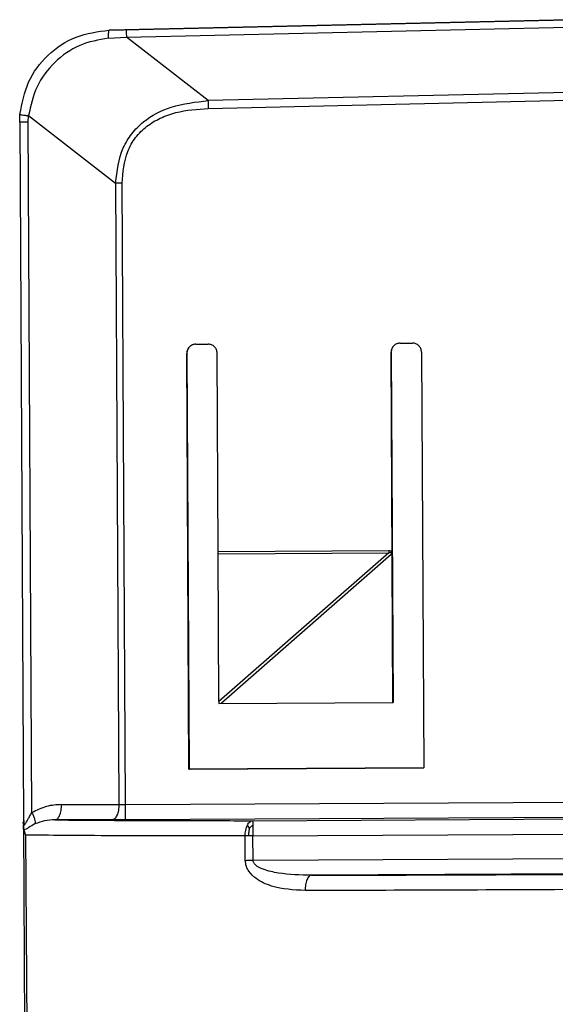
# Model space of a CAD drawing. Header units: millimetres. Extents: x -353 to -36, y 81 to 369.
# Tile 21 of 45: x -306 to -288, y 325 to 357. Entities that reach past the tile are written whole.
import ezdxf

# ---------------------------------------------------------------- set-up
doc = ezdxf.new("R2010")
doc.units = ezdxf.units.MM

msp = doc.modelspace()

# ---------------------------------------------------------------- linework, layer by layer
at = {"color": 7, "linetype": 'Continuous', "lineweight": 25}
for p, q in [((-302.738, 356.684), (-287.687, 357.027)), ((-287.659, 357.028), (-302.71, 356.685)), ((-302.171, 356.454), (-287.687, 356.784)), ((-302.757, 356.419), (-302.171, 356.454)), ((-302.71, 356.685), (-302.738, 356.684)), ((-299.492, 354.376), (-302.171, 356.454)), ((-287.679, 354.645), (-299.492, 354.376)), ((-299.487, 354.119), (-287.678, 354.388)), ((-305.669, 353.669), (-305.66, 353.923)), ((-305.387, 353.671), (-305.379, 353.882)), ((-305.379, 353.882), (-302.525, 351.667)), ((-305.669, 353.669), (-305.548, 330.777)), ((-305.267, 331.023), (-305.387, 353.671)), ((-302.525, 351.667), (-302.417, 331.295)), ((-302.2, 331.295), (-302.308, 351.668)), ((-293.194, 346.424), (-292.794, 346.426)), ((-300.12, 332.456), (-300.193, 346.087)), ((-300.193, 346.087), (-300.187, 346.087)), ((-300.187, 346.087), (-300.115, 332.456)), ((-300.16, 346.088), (-300.155, 346.088)), ((-299.894, 346.388), (-299.494, 346.39)), ((-299.158, 339.582), (-299.193, 346.092)), ((-293.432, 334.641), (-293.493, 346.122)), ((-293.493, 346.122), (-293.487, 346.122)), ((-293.487, 346.122), (-293.426, 334.641)), ((-292.493, 346.128), (-292.421, 332.496)), ((-293.563, 339.612), (-299.158, 339.582)), ((-293.563, 339.612), (-293.563, 339.545)), ((-299.158, 339.515), (-299.158, 339.582)), ((-299.158, 339.515), (-293.563, 339.545)), ((-299.137, 334.669), (-299.158, 339.515)), ((-293.563, 339.545), (-299.137, 334.669)), ((-293.486, 339.494), (-299.068, 334.611)), ((-299.137, 334.669), (-299.137, 334.611)), ((-299.137, 334.611), (-293.432, 334.641)), ((-293.432, 334.641), (-293.426, 334.641)), ((-292.421, 332.496), (-300.12, 332.456)), ((-300.12, 332.456), (-300.115, 332.456)), ((-300.115, 332.456), (-292.415, 332.497)), ((-300.088, 332.457), (-300.083, 332.457)), ((-302.2, 331.295), (-255.852, 331.541)), ((-304.297, 331.293), (-302.417, 331.295)), ((-255.85, 331.041), (-302.199, 330.795)), ((-298.023, 330.766), (-215.346, 331.204)), ((-305.547, 330.627), (-305.351, 293.556)), ((-302.632, 330.794), (-304.512, 330.792)), ((-298.135, 330.519), (-298.203, 330.617)), ((-298.022, 330.266), (-215.344, 330.704)), ((-305.538, 330.466), (-305.474, 330.296)), ((-305.474, 330.296), (-305.279, 293.556)), ((-298.272, 329.465), (-298.277, 330.265)), ((-298.154, 330.265), (-298.277, 330.265)), ((-298.022, 330.266), (-298.154, 330.265)), ((-298.018, 329.467), (-298.022, 330.266)), ((-298.018, 329.467), (-216.67, 329.898)), ((-216.668, 329.398), (-296.106, 328.977))]:
    msp.add_line(p, q, dxfattribs=at)
for points, knots in [([(-305.66, 353.923), (-305.592, 354.286), (-305.456, 355.009), (-304.777, 355.905), (-303.844, 356.539), (-303.108, 356.636), (-302.738, 356.684)], [0, 0, 0, 0, 0.249699, 0.498255, 0.747733, 1, 1, 1, 1]), ([(-302.757, 356.419), (-303.081, 356.363), (-303.733, 356.25), (-304.553, 355.66), (-305.166, 354.855), (-305.309, 354.206), (-305.379, 353.882)], [0, 0, 0, 0, 0.24757, 0.498136, 0.749658, 1, 1, 1, 1]), ([(-302.757, 356.419), (-302.756, 356.456), (-302.755, 356.533), (-302.751, 356.617), (-302.745, 356.674), (-302.74, 356.681), (-302.738, 356.684)], [0, 0, 0, 0, 0.245375, 0.5, 0.754625, 1, 1, 1, 1]), ([(-302.525, 351.667), (-302.478, 352.066), (-302.409, 352.647), (-302.006, 353.303), (-301.506, 353.807), (-300.651, 354.243), (-299.901, 354.329), (-299.492, 354.376)], [0, 0, 0, 0, 0.261513, 0.381846, 0.501918, 0.729124, 1, 1, 1, 1]), ([(-305.66, 353.923), (-305.657, 353.921), (-305.65, 353.916), (-305.59, 353.906), (-305.5, 353.895), (-305.419, 353.886), (-305.379, 353.882)], [0, 0, 0, 0, 0.244993, 0.5, 0.755007, 1, 1, 1, 1]), ([(-302.308, 351.668), (-302.281, 352.024), (-302.24, 352.557), (-301.885, 353.176), (-301.514, 353.546), (-301.058, 353.817), (-300.385, 354.056), (-299.844, 354.094), (-299.487, 354.119)], [0, 0, 0, 0, 0.249041, 0.373201, 0.497221, 0.616852, 0.747369, 1, 1, 1, 1]), ([(-293.458, 339.579), (-293.464, 339.584), (-293.477, 339.595), (-293.513, 339.609), (-293.543, 339.611), (-293.563, 339.612)], [0, 0, 0, 0, 0.2160308, 0.4480886, 1, 1, 1, 1]), ([(-293.486, 339.494), (-293.485, 339.5), (-293.481, 339.511), (-293.48, 339.527), (-293.483, 339.538), (-293.488, 339.544), (-293.494, 339.549), (-293.505, 339.553), (-293.529, 339.554), (-293.549, 339.549), (-293.563, 339.545)], [0, 0, 0, 0, 0.14815, 0.265236, 0.359253, 0.402262, 0.445539, 0.541494, 0.661684, 1, 1, 1, 1]), ([(-293.458, 339.579), (-293.46, 339.565), (-293.463, 339.534), (-293.478, 339.508), (-293.486, 339.494)], [0, 0, 0, 0, 0.450867, 1, 1, 1, 1]), ([(-304.297, 331.293), (-304.464, 331.284), (-304.804, 331.267), (-305.111, 331.105), (-305.267, 331.023)], [0, 0, 0, 0, 0.492182, 1, 1, 1, 1]), ([(-305.468, 330.685), (-305.44, 330.737), (-305.392, 330.826), (-305.323, 330.943), (-305.282, 331.001), (-305.267, 331.023)], [0, 0, 0, 0, 0.484532, 0.813232, 1, 1, 1, 1]), ([(-305.267, 331.023), (-305.249, 330.987), (-305.211, 330.914), (-305.177, 330.812), (-305.16, 330.722), (-305.167, 330.68), (-305.17, 330.659)], [0, 0, 0, 0, 0.245888, 0.5, 0.754112, 1, 1, 1, 1]), ([(-305.53, 330.647), (-305.536, 330.657), (-305.55, 330.677), (-305.552, 330.701), (-305.554, 330.714)], [0, 0, 0, 0, 0.473711, 1, 1, 1, 1]), ([(-305.548, 330.777), (-305.548, 330.742), (-305.548, 330.697), (-305.548, 330.648), (-305.547, 330.633), (-305.547, 330.627)], [0, 0, 0, 0, 0.693252, 0.894929, 1, 1, 1, 1]), ([(-305.548, 330.777), (-305.547, 330.748), (-305.545, 330.7), (-305.534, 330.649), (-305.521, 330.634), (-305.511, 330.634), (-305.501, 330.639), (-305.486, 330.655), (-305.474, 330.674), (-305.468, 330.685)], [0, 0, 0, 0, 0.31448, 0.526524, 0.642678, 0.697665, 0.753298, 0.863396, 1, 1, 1, 1]), ([(-305.538, 330.466), (-305.541, 330.487), (-305.547, 330.531), (-305.547, 330.594), (-305.547, 330.627)], [0, 0, 0, 0, 0.4708147, 1, 1, 1, 1]), ([(-305.17, 330.659), (-305.241, 330.619), (-305.35, 330.558), (-305.464, 330.483), (-305.513, 330.472), (-305.538, 330.466)], [0, 0, 0, 0, 0.47194, 0.725436, 1, 1, 1, 1]), ([(-305.52, 330.628), (-305.52, 330.633), (-305.52, 330.648), (-305.52, 330.698), (-305.52, 330.743), (-305.521, 330.777)], [0, 0, 0, 0, 0.10507, 0.306747, 1, 1, 1, 1]), ([(-304.512, 330.792), (-304.626, 330.789), (-304.85, 330.783), (-305.064, 330.7), (-305.17, 330.659)], [0, 0, 0, 0, 0.508549, 1, 1, 1, 1]), ([(-304.512, 330.792), (-304.124, 330.788), (-303.347, 330.78), (-301.795, 330.772), (-300.032, 330.767), (-298.693, 330.766), (-298.023, 330.766)], [0, 0, 0, 0, 0.249655, 0.499523, 0.749651, 1, 1, 1, 1]), ([(-302.199, 330.795), (-302.274, 330.795), (-302.424, 330.794), (-302.563, 330.794), (-302.632, 330.794)], [0, 0, 0, 0, 0.499997, 1, 1, 1, 1]), ([(-298.277, 330.265), (-298.276, 330.295), (-298.274, 330.358), (-298.26, 330.45), (-298.237, 330.541), (-298.215, 330.592), (-298.203, 330.617)], [0, 0, 0, 0, 0.233195, 0.48022, 0.73741, 1, 1, 1, 1]), ([(-298.203, 330.617), (-298.19, 330.64), (-298.164, 330.686), (-298.118, 330.732), (-298.071, 330.76), (-298.039, 330.764), (-298.023, 330.766)], [0, 0, 0, 0, 0.26259, 0.51978, 0.766805, 1, 1, 1, 1]), ([(-298.135, 330.519), (-298.117, 330.538), (-298.083, 330.577), (-298.043, 330.604), (-298.024, 330.618)], [0, 0, 0, 0, 0.50237, 1, 1, 1, 1]), ([(-298.277, 330.265), (-299.051, 330.265), (-300.599, 330.265), (-302.595, 330.271), (-304.302, 330.281), (-305.083, 330.291), (-305.474, 330.296)], [0, 0, 0, 0, 0.249696, 0.499584, 0.749689, 1, 1, 1, 1]), ([(-298.154, 330.265), (-298.153, 330.31), (-298.151, 330.399), (-298.14, 330.479), (-298.135, 330.519)], [0, 0, 0, 0, 0.499421, 1, 1, 1, 1]), ([(-296.31, 328.476), (-296.685, 328.496), (-297.253, 328.526), (-297.869, 328.803), (-298.133, 329.056), (-298.25, 329.267), (-298.265, 329.398), (-298.272, 329.465)], [0, 0, 0, 0, 0.473315, 0.7186, 0.850499, 0.922318, 1, 1, 1, 1]), ([(-296.106, 328.977), (-296.467, 328.985), (-297.003, 328.997), (-297.614, 329.133), (-297.893, 329.262), (-297.99, 329.37), (-298.014, 329.426), (-298.017, 329.454), (-298.018, 329.467)], [0, 0, 0, 0, 0.522798, 0.775545, 0.914412, 0.961613, 0.981452, 1, 1, 1, 1]), ([(-296.106, 328.977), (-296.132, 328.97), (-296.172, 328.959), (-296.219, 328.896), (-296.252, 328.831), (-296.278, 328.751), (-296.303, 328.635), (-296.307, 328.538), (-296.31, 328.476)], [0, 0, 0, 0, 0.2395664, 0.368431, 0.4999999, 0.6315689, 0.7604335, 1, 1, 1, 1]), ([(-296.106, 328.977), (-294.732, 328.98), (-291.983, 328.985), (-289.04, 328.999), (-287.569, 329.006)], [0, 0, 0, 0, 0.499836, 1, 1, 1, 1]), ([(-287.567, 328.506), (-289.074, 328.499), (-292.087, 328.484), (-294.902, 328.479), (-296.31, 328.476)], [0, 0, 0, 0, 0.499921, 1, 1, 1, 1])]:
    msp.add_open_spline(points, degree=3, knots=knots, dxfattribs=at)
for points in [[(-302.175, 356.697), (-302.175, 356.694), (-302.175, 356.688), (-302.174, 356.636), (-302.173, 356.56), (-302.171, 356.49), (-302.171, 356.454)], [(-299.492, 354.376), (-299.491, 354.336), (-299.49, 354.255), (-299.488, 354.164), (-299.487, 354.119)], [(-305.387, 353.671), (-305.428, 353.67), (-305.509, 353.67), (-305.598, 353.67), (-305.658, 353.669), (-305.666, 353.669), (-305.669, 353.669)], [(-302.308, 351.668), (-302.346, 351.668), (-302.421, 351.668), (-302.49, 351.667), (-302.525, 351.667)], [(-293.194, 346.424), (-293.234, 346.419), (-293.312, 346.41), (-293.411, 346.34), (-293.48, 346.24), (-293.489, 346.162), (-293.493, 346.122)], [(-293.189, 346.424), (-293.228, 346.419), (-293.307, 346.41), (-293.406, 346.34), (-293.474, 346.24), (-293.483, 346.162), (-293.487, 346.122)], [(-292.493, 346.128), (-292.498, 346.167), (-292.507, 346.245), (-292.577, 346.344), (-292.676, 346.413), (-292.755, 346.422), (-292.794, 346.426)], [(-299.894, 346.388), (-299.934, 346.384), (-300.012, 346.374), (-300.111, 346.304), (-300.18, 346.205), (-300.188, 346.126), (-300.193, 346.087)], [(-299.889, 346.388), (-299.928, 346.384), (-300.007, 346.374), (-300.105, 346.304), (-300.174, 346.205), (-300.183, 346.126), (-300.187, 346.087)], [(-299.193, 346.092), (-299.197, 346.131), (-299.207, 346.21), (-299.277, 346.309), (-299.376, 346.378), (-299.455, 346.386), (-299.494, 346.39)], [(-304.512, 330.792), (-304.484, 330.8), (-304.427, 330.816), (-304.356, 330.932), (-304.306, 331.097), (-304.3, 331.228), (-304.297, 331.293)], [(-302.417, 331.295), (-302.42, 331.23), (-302.426, 331.099), (-302.476, 330.934), (-302.547, 330.818), (-302.604, 330.802), (-302.632, 330.794)], [(-302.417, 331.295), (-302.382, 331.295), (-302.313, 331.295), (-302.238, 331.295), (-302.2, 331.295)], [(-302.199, 330.795), (-302.199, 330.803), (-302.199, 330.819), (-302.199, 330.935), (-302.199, 331.1), (-302.2, 331.23), (-302.2, 331.295)], [(-298.023, 330.766), (-298.023, 330.764), (-298.024, 330.76), (-298.024, 330.729), (-298.024, 330.684), (-298.024, 330.64), (-298.024, 330.618)], [(-298.024, 330.618), (-298.023, 330.594), (-298.023, 330.545), (-298.023, 330.458), (-298.023, 330.364), (-298.022, 330.299), (-298.022, 330.266)], [(-298.272, 329.465), (-298.232, 329.466), (-298.152, 329.466), (-298.063, 329.467), (-298.018, 329.467)]]:
    msp.add_open_spline(points, degree=3, dxfattribs=at)

doc.saveas('drawing.dxf')
